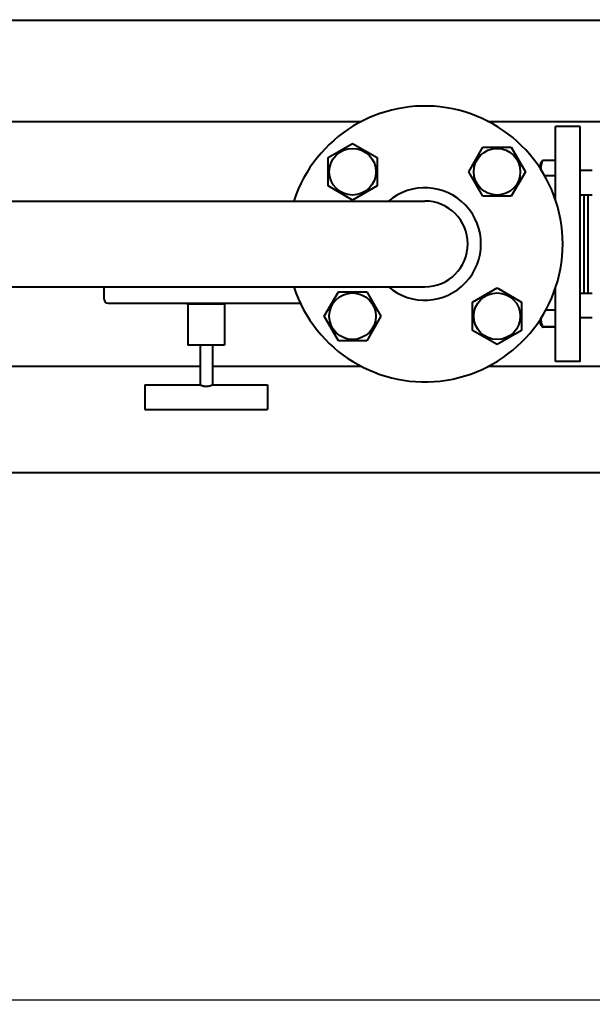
# Model space of a CAD drawing. Header units: millimetres. Extents: x -4428 to 3866, y -3426 to 3855.
# Tile 28 of 191: x -893 to -612, y -3165 to -2683. Entities that reach past the tile are written whole.
import ezdxf

# ---------------------------------------------------------------- set-up
doc = ezdxf.new("R2010")
doc.units = ezdxf.units.MM
doc.linetypes.add('K5LT_BASIC', pattern=[0])
doc.linetypes.add('K5LT_THIN', pattern=[0])
doc.layers.add('Системный слой', color=7, linetype='Continuous')
doc.styles.add('KDIMTEXTSTYLE', font='GOST_AU.SHX', dxfattribs={"width": 0.96, "oblique": 15, "height": 5})
doc.dimstyles.new('KDIMSTYLE (1.00)', dxfattribs={"dimtxt": 5, "dimasz": 1, "dimexe": 2, "dimexo": 0, "dimgap": 1, "dimtad": 1, "dimtxsty": 'KDIMTEXTSTYLE', "dimsah": 1, "dimcen": 0, "dimdle": 1, "dimadec": 0, "dimazin": 0, "dimtfac": 0.667, "dimtmove": 0, "dimatfit": 3, "dimfxl": 1, "dimtvp": 1, "dimtolj": 1, "dimtzin": 0, "dimarcsym": 0})

# ---------------------------------------------------------------- blocks, each defined once
blk = doc.blocks.new('KDIMARROW_01')
at = {"layer": 'Системный слой'}
blk.add_hatch(color=0, dxfattribs=at).paths.add_polyline_path([(0, 0), (-5, 0.66), (-4.5, 0), (-5, -0.66)])
at = {"layer": 'Системный слой', "color": 0, "linetype": 'K5LT_THIN', "lineweight": 20}
for p, q in [((-4.5, 0), (-5, 0.66)), ((-5, 0.66), (0, 0)), ((0, 0), (-5, -0.66)), ((-5, -0.66), (-4.5, 0)), ((0, 0), (-1, 0))]:
    blk.add_line(p, q, dxfattribs=at)
blk = doc.blocks.new('U22')
at = {"layer": 'Системный слой', "color": 150, "linetype": 'K5LT_BASIC', "lineweight": 40, "true_color": 0x0080ff}
for p, q in [((-1063.34, -2683.09), (-241.34, -2683.09)), ((-1053.41, -2732.59), (-725.26, -2732.59)), ((-663.41, -2732.59), (-568.55, -2732.59)), ((-618.34, -2735.09), (-630.34, -2735.09)), ((-630.34, -2771.14), (-630.34, -2735.09)), ((-618.34, -2850.09), (-618.34, -2735.09)), ((-741.69, -2750.31), (-729.69, -2743.38)), ((-729.69, -2743.38), (-717.69, -2750.31)), ((-672.84, -2757.24), (-665.91, -2745.24)), ((-665.91, -2745.24), (-652.05, -2745.24)), ((-652.05, -2745.24), (-645.12, -2757.24)), ((-741.69, -2764.17), (-741.69, -2750.31)), ((-717.69, -2750.31), (-717.69, -2764.17)), ((-637.29, -2752.57), (-637.84, -2753.52)), ((-637.43, -2752.82), (-637.84, -2753.52)), ((-637.84, -2753.52), (-637.84, -2755.66)), ((-637.43, -2752.82), (-637.43, -2752.82)), ((-637.43, -2752.82), (-637.43, -2752.82)), ((-630.34, -2751.82), (-636.71, -2751.82)), ((-665.91, -2769.24), (-672.84, -2757.24)), ((-645.12, -2757.24), (-652.05, -2769.24)), ((-630.34, -2759.21), (-635.67, -2759.21)), ((-618.34, -2756.54), (-612.34, -2756.54)), ((-729.69, -2771.09), (-741.69, -2764.17)), ((-717.69, -2764.17), (-729.69, -2771.09)), ((-652.05, -2769.24), (-665.91, -2769.24)), ((-630.34, -2769.93), (-630.76, -2769.93)), ((-618.34, -2768.54), (-612.34, -2768.54)), ((-616.34, -2816.64), (-616.34, -2768.54)), ((-614.34, -2816.64), (-614.34, -2768.54)), ((-1020.19, -2771.59), (-809.34, -2771.59)), ((-809.34, -2771.59), (-694.34, -2771.59)), ((-1020.19, -2813.59), (-809.34, -2813.59)), ((-851.34, -2819.59), (-851.34, -2813.59)), ((-809.34, -2813.59), (-694.34, -2813.59)), ((-670.98, -2821.02), (-658.98, -2814.09)), ((-658.98, -2814.09), (-646.98, -2821.02)), ((-630.34, -2850.09), (-630.34, -2814.05)), ((-743.55, -2827.95), (-736.62, -2815.95)), ((-736.62, -2815.95), (-722.76, -2815.95)), ((-722.76, -2815.95), (-715.84, -2827.95)), ((-630.34, -2814.53), (-630.5, -2814.53)), ((-618.34, -2816.64), (-612.34, -2816.64)), ((-849.34, -2821.59), (-801.34, -2821.59)), ((-810.84, -2821.59), (-810.84, -2822.09)), ((-801.34, -2822.09), (-810.84, -2822.09)), ((-810.34, -2822.09), (-810.34, -2842.09)), ((-801.34, -2821.59), (-801.34, -2822.09)), ((-801.34, -2821.59), (-755.29, -2821.59)), ((-791.84, -2822.09), (-801.34, -2822.09)), ((-792.34, -2822.09), (-792.34, -2842.09)), ((-791.84, -2821.59), (-791.84, -2822.09)), ((-670.98, -2834.88), (-670.98, -2821.02)), ((-646.98, -2821.02), (-646.98, -2834.88)), ((-736.62, -2839.95), (-743.55, -2827.95)), ((-715.84, -2827.95), (-722.76, -2839.95)), ((-630.34, -2824.99), (-635.12, -2824.99)), ((-637.84, -2829.52), (-637.84, -2831.24)), ((-637.84, -2831.24), (-637.84, -2831.67)), ((-637.29, -2832.61), (-637.84, -2831.67)), ((-637.43, -2832.37), (-637.84, -2831.67)), ((-630.34, -2833.1), (-636.71, -2833.1)), ((-630.34, -2833.36), (-636.71, -2833.36)), ((-618.34, -2828.64), (-612.34, -2828.64)), ((-658.98, -2841.8), (-670.98, -2834.88)), ((-646.98, -2834.88), (-658.98, -2841.8)), ((-792.34, -2842.09), (-810.34, -2842.09)), ((-804.34, -2842.09), (-804.34, -2861.59)), ((-798.34, -2842.09), (-798.34, -2861.59)), ((-722.76, -2839.95), (-736.62, -2839.95)), ((-804.34, -2852.59), (-974.34, -2852.59)), ((-725.26, -2852.59), (-798.34, -2852.59)), ((-568.55, -2852.59), (-663.41, -2852.59)), ((-618.34, -2850.09), (-630.34, -2850.09)), ((-831.34, -2861.59), (-804.34, -2861.59)), ((-831.34, -2861.59), (-831.34, -2873.59)), ((-798.34, -2861.59), (-771.34, -2861.59)), ((-771.34, -2861.59), (-771.34, -2873.59)), ((-831.34, -2873.59), (-771.34, -2873.59)), ((-389.34, -2904.59), (-1389.34, -2904.59))]:
    blk.add_line(p, q, dxfattribs=at)
for centre in [(-729.69, -2757.24), (-658.98, -2757.24), (-729.69, -2827.95), (-658.98, -2827.95)]:
    blk.add_circle(centre, 11.4, dxfattribs=at)
for centre, radius, start, end in [((-694.34, -2792.59), 67.5, 198.1262, 161.8738), ((-694.34, -2792.59), 27.5, 229.7858, 130.2142), ((-694.34, -2792.59), 21, 270, 90), ((-849.34, -2819.59), 2, 180, 270)]:
    blk.add_arc(centre, radius, start, end, dxfattribs=at)
for points, knots in [([(-636.71, -2751.82), (-636.83, -2752.09), (-637, -2752.54), (-637.2, -2753.14), (-637.33, -2753.61), (-637.42, -2754.05), (-637.5, -2754.52), (-637.56, -2755.06), (-637.57, -2755.61), (-637.55, -2755.96), (-637.54, -2756.12)], [0, 0, 0, 0, 2.116053, 3.485404, 4.714378, 5.700202, 6.881583, 8.292364, 9.80492, 11, 11, 11, 11]), ([(-637.29, -2752.57), (-637.19, -2752.39), (-637.01, -2752.14), (-636.78, -2751.9), (-636.71, -2751.82)], [0, 0, 0, 0, 3.481803, 5, 5, 5, 5]), ([(-637.56, -2829.1), (-637.56, -2829.28), (-637.55, -2829.64), (-637.49, -2830.22), (-637.39, -2830.84), (-637.25, -2831.46), (-637.04, -2832.22), (-636.85, -2832.74), (-636.71, -2833.1)], [0, 0, 0, 0, 1.219559, 2.381491, 3.818701, 5.42075, 6.536359, 9, 9, 9, 9]), ([(-636.71, -2833.1), (-636.85, -2833), (-637.05, -2832.83), (-637.29, -2832.59), (-637.39, -2832.44), (-637.43, -2832.37)], [0, 0, 0, 0, 2.454617, 4.204856, 6, 6, 6, 6]), ([(-637.29, -2832.61), (-637.19, -2832.79), (-637.01, -2833.04), (-636.78, -2833.29), (-636.71, -2833.36)], [0, 0, 0, 0, 3.481803, 5, 5, 5, 5]), ([(-798.34, -2861.59), (-798.34, -2861.59), (-798.35, -2861.6), (-798.41, -2861.63), (-798.48, -2861.66), (-798.55, -2861.7), (-798.68, -2861.76), (-798.87, -2861.84), (-799.18, -2861.97), (-799.51, -2862.09), (-799.84, -2862.19), (-800.09, -2862.25), (-800.38, -2862.31), (-800.68, -2862.36), (-801.01, -2862.39), (-801.32, -2862.4), (-801.6, -2862.39), (-801.84, -2862.37), (-802.09, -2862.34), (-802.32, -2862.31), (-802.66, -2862.23), (-803.05, -2862.13), (-803.46, -2861.98), (-803.76, -2861.86), (-803.97, -2861.77), (-804.09, -2861.71), (-804.2, -2861.66), (-804.29, -2861.61), (-804.33, -2861.59), (-804.34, -2861.59), (-804.34, -2861.59)], [0, 0, 0, 0, 1.371989, 2.313418, 3.049733, 3.71259, 4.533795, 5.966719, 7.467084, 9.374021, 10.35822, 11.414053, 12.229287, 13.398745, 14.443812, 15.504834, 16.435349, 17.123815, 17.862309, 18.861166, 19.54986, 21.493672, 23.243588, 24.874122, 26.238082, 27.118612, 27.742929, 29.232079, 30.543845, 31, 31, 31, 31])]:
    blk.add_open_spline(points, degree=3, knots=knots, dxfattribs=at)
blk.add_open_spline([(-637.37, -2832.47), (-637.34, -2832.52), (-637.32, -2832.57), (-637.29, -2832.61)], degree=3, dxfattribs=at)

msp = doc.modelspace()

# ---------------------------------------------------------------- block references
at = {"layer": 'Системный слой'}
msp.add_blockref('U22', (0, 0), dxfattribs=at)

# ---------------------------------------------------------------- dimensions: what is measured, and where the dimension line sits
at = {"layer": 'Системный слой', "color": 7}
msp.add_linear_dim(base=(-4135.336, -3162.711), p1=(47.664, -1618.592), p2=(-4135.336, -1408.744), location=(-2079.336, -3162.711), dimstyle='KDIMSTYLE (1.00)', override={"dimexo": 0, "dimpost": '\\H75.0;\\W0.965;\\Q15;<>', "dimblk1": 'KDIMARROW_01', "dimblk2": 'KDIMARROW_01', "dimse1": 0, "dimse2": 0, "dimclrt": 7, "dimtolj": 1}, dxfattribs=at).render()

doc.saveas('drawing.dxf')
